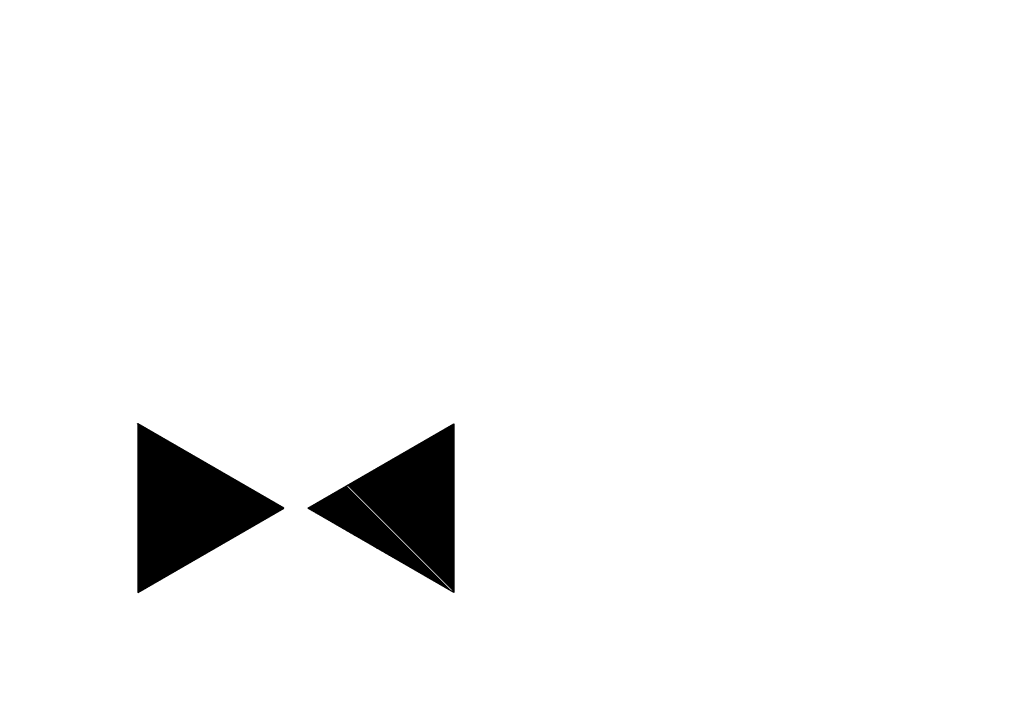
# Model space of a CAD drawing. Extents: x 0 to 1135, y 0 to 420.
# Tile 45 of 50: x 1054 to 1067, y 169 to 178. Entities that reach past the tile are written whole.
import ezdxf

# ---------------------------------------------------------------- set-up
doc = ezdxf.new("R2010")
doc.units = 0
doc.header["$LTSCALE"] = 2
doc.header["$MEASUREMENT"] = 0
doc.linetypes.add('AUSGEZOGEN', pattern=[0])
doc.layers.get('0').update_dxf_attribs({"linetype": 'AUSGEZOGEN'})
doc.layers.add('FBR', color=8, linetype='CONTINUOUS')
doc.layers.add('LEGENDE', color=7, linetype='AUSGEZOGEN')

# ---------------------------------------------------------------- blocks, each defined once
blk = doc.blocks.new('*X19')
at = {"color": 0}
for p, q in [((379.636, 182.407), (379.645, 182.415)), ((379.64, 182.401), (379.654, 182.415)), ((379.643, 182.395), (379.663, 182.415)), ((379.646, 182.39), (379.672, 182.415)), ((379.649, 182.384), (379.68, 182.415)), ((379.653, 182.379), (379.689, 182.415)), ((379.656, 182.373), (379.698, 182.415)), ((379.659, 182.367), (379.707, 182.415)), ((379.662, 182.362), (379.716, 182.415)), ((379.665, 182.356), (379.725, 182.415)), ((379.669, 182.351), (379.733, 182.415)), ((379.672, 182.345), (379.742, 182.415)), ((379.675, 182.339), (379.751, 182.415)), ((379.678, 182.334), (379.76, 182.415)), ((379.682, 182.328), (379.769, 182.415)), ((379.685, 182.323), (379.778, 182.415)), ((379.688, 182.317), (379.786, 182.415)), ((379.691, 182.311), (379.795, 182.415)), ((379.695, 182.306), (379.804, 182.415)), ((379.698, 182.3), (379.813, 182.415)), ((379.701, 182.295), (379.822, 182.415)), ((379.704, 182.289), (379.831, 182.415)), ((379.708, 182.283), (379.839, 182.415)), ((379.711, 182.278), (379.848, 182.415)), ((379.714, 182.272), (379.857, 182.415)), ((379.717, 182.267), (379.866, 182.415)), ((379.72, 182.261), (379.875, 182.415)), ((379.724, 182.255), (379.884, 182.415)), ((379.727, 182.25), (379.892, 182.415)), ((379.73, 182.244), (379.901, 182.415)), ((379.733, 182.239), (379.91, 182.415)), ((379.737, 182.233), (379.919, 182.415)), ((379.74, 182.227), (379.928, 182.415)), ((379.743, 182.222), (379.937, 182.415)), ((379.746, 182.216), (379.946, 182.415)), ((379.75, 182.21), (379.954, 182.415)), ((379.753, 182.205), (379.963, 182.415)), ((379.756, 182.199), (379.972, 182.415)), ((379.759, 182.194), (379.981, 182.415)), ((379.763, 182.188), (379.99, 182.415)), ((379.766, 182.182), (379.999, 182.415)), ((379.769, 182.177), (380.007, 182.415)), ((379.772, 182.171), (380.016, 182.415)), ((379.775, 182.166), (380.025, 182.415)), ((379.779, 182.16), (380.034, 182.415)), ((379.782, 182.154), (380.043, 182.415)), ((379.785, 182.149), (380.052, 182.415)), ((379.788, 182.143), (380.06, 182.415)), ((379.792, 182.138), (380.069, 182.415)), ((379.795, 182.132), (380.078, 182.415)), ((379.798, 182.126), (380.087, 182.415)), ((379.801, 182.121), (380.096, 182.415)), ((379.805, 182.115), (380.105, 182.415)), ((379.808, 182.11), (380.113, 182.415)), ((379.811, 182.104), (380.122, 182.415)), ((379.814, 182.098), (380.131, 182.415)), ((379.818, 182.093), (380.14, 182.415)), ((379.821, 182.087), (380.149, 182.415)), ((379.824, 182.082), (380.158, 182.415)), ((379.827, 182.076), (380.166, 182.415)), ((379.83, 182.07), (380.175, 182.415)), ((379.834, 182.065), (380.184, 182.415)), ((379.837, 182.059), (380.193, 182.415)), ((379.84, 182.054), (380.202, 182.415)), ((379.843, 182.048), (380.211, 182.415)), ((379.847, 182.042), (380.22, 182.415)), ((379.85, 182.037), (380.228, 182.415)), ((379.853, 182.031), (380.237, 182.415)), ((379.856, 182.026), (380.246, 182.415)), ((379.86, 182.02), (380.255, 182.415)), ((379.863, 182.014), (380.264, 182.415)), ((379.866, 182.009), (380.273, 182.415)), ((379.869, 182.003), (380.281, 182.415)), ((379.873, 181.998), (380.29, 182.415)), ((379.876, 181.992), (380.299, 182.415)), ((379.879, 181.986), (380.308, 182.415)), ((379.882, 181.981), (380.317, 182.415)), ((379.885, 181.975), (380.326, 182.415)), ((379.889, 181.97), (380.334, 182.415)), ((379.892, 181.964), (380.343, 182.415)), ((379.895, 181.958), (380.352, 182.415)), ((379.898, 181.953), (380.361, 182.415)), ((379.902, 181.947), (380.37, 182.415)), ((379.905, 181.942), (380.379, 182.415)), ((379.908, 181.936), (380.387, 182.415)), ((379.911, 181.93), (380.396, 182.415)), ((379.915, 181.925), (380.405, 182.415)), ((379.918, 181.919), (380.414, 182.415)), ((379.921, 181.914), (380.423, 182.415)), ((379.924, 181.908), (380.432, 182.415)), ((379.928, 181.902), (380.44, 182.415)), ((379.931, 181.897), (380.449, 182.415)), ((379.934, 181.891), (380.458, 182.415)), ((379.937, 181.885), (380.467, 182.415)), ((379.94, 181.88), (380.476, 182.415)), ((379.944, 181.874), (380.485, 182.415)), ((379.947, 181.869), (380.494, 182.415)), ((379.95, 181.863), (380.502, 182.415)), ((379.953, 181.857), (380.511, 182.415)), ((379.957, 181.852), (380.52, 182.415)), ((379.96, 181.846), (380.529, 182.415)), ((379.963, 181.841), (380.538, 182.415)), ((379.966, 181.835), (380.547, 182.415)), ((379.97, 181.829), (380.555, 182.415)), ((379.973, 181.824), (380.564, 182.415)), ((379.976, 181.818), (380.573, 182.415)), ((379.979, 181.813), (380.582, 182.415)), ((379.983, 181.807), (380.591, 182.415)), ((379.986, 181.801), (380.6, 182.415)), ((379.989, 181.796), (380.608, 182.415)), ((379.992, 181.79), (380.617, 182.415)), ((379.995, 181.785), (380.626, 182.415)), ((379.999, 181.779), (380.635, 182.415)), ((380.002, 181.773), (380.644, 182.415)), ((380.005, 181.768), (380.653, 182.415)), ((380.008, 181.762), (380.661, 182.415)), ((380.012, 181.757), (380.67, 182.415)), ((380.015, 181.751), (380.679, 182.415)), ((380.018, 181.745), (380.688, 182.415)), ((380.021, 181.74), (380.697, 182.415)), ((380.025, 181.734), (380.706, 182.415)), ((380.028, 181.729), (380.714, 182.415)), ((380.031, 181.723), (380.723, 182.415)), ((380.034, 181.717), (380.732, 182.415)), ((380.038, 181.712), (380.741, 182.415)), ((380.041, 181.706), (380.75, 182.415)), ((380.044, 181.701), (380.759, 182.415)), ((380.047, 181.695), (380.768, 182.415)), ((380.05, 181.689), (380.776, 182.415)), ((380.054, 181.684), (380.785, 182.415)), ((380.057, 181.678), (380.794, 182.415)), ((380.06, 181.673), (380.803, 182.415)), ((380.063, 181.667), (380.812, 182.415)), ((380.067, 181.661), (380.821, 182.415)), ((380.07, 181.656), (380.829, 182.415)), ((380.073, 181.65), (380.838, 182.415)), ((380.076, 181.645), (380.847, 182.415)), ((380.08, 181.639), (380.856, 182.415)), ((380.083, 181.633), (380.865, 182.415)), ((380.086, 181.628), (380.874, 182.415)), ((380.089, 181.622), (380.882, 182.415)), ((380.093, 181.617), (380.891, 182.415)), ((380.096, 181.611), (380.9, 182.415)), ((380.099, 181.605), (380.909, 182.415)), ((380.102, 181.6), (380.918, 182.415)), ((380.105, 181.594), (380.927, 182.415)), ((380.109, 181.588), (380.935, 182.415)), ((380.112, 181.583), (380.944, 182.415)), ((380.115, 181.577), (380.953, 182.415)), ((380.118, 181.572), (380.962, 182.415)), ((380.122, 181.566), (380.971, 182.415)), ((380.125, 181.56), (380.98, 182.415)), ((380.128, 181.555), (380.988, 182.415)), ((380.131, 181.549), (380.997, 182.415)), ((380.135, 181.544), (381.006, 182.415)), ((380.138, 181.538), (381.015, 182.415)), ((380.141, 181.532), (381.024, 182.415)), ((380.144, 181.527), (381.033, 182.415)), ((380.148, 181.521), (381.042, 182.415)), ((380.151, 181.516), (381.05, 182.415)), ((380.154, 181.51), (381.059, 182.415)), ((380.157, 181.504), (381.068, 182.415)), ((380.16, 181.499), (381.077, 182.415)), ((380.164, 181.493), (381.086, 182.415)), ((380.167, 181.488), (381.095, 182.415)), ((380.17, 181.482), (381.103, 182.415)), ((380.173, 181.476), (381.112, 182.415)), ((380.177, 181.471), (381.121, 182.415)), ((380.18, 181.465), (381.13, 182.415)), ((380.183, 181.46), (381.139, 182.415)), ((380.186, 181.454), (381.148, 182.415)), ((380.19, 181.448), (381.156, 182.415)), ((380.193, 181.443), (381.165, 182.415)), ((380.196, 181.437), (381.174, 182.415)), ((380.199, 181.432), (381.183, 182.415)), ((380.203, 181.426), (381.192, 182.415)), ((380.206, 181.42), (381.201, 182.415)), ((380.209, 181.415), (381.209, 182.415)), ((380.212, 181.409), (381.218, 182.415)), ((380.215, 181.404), (381.227, 182.415)), ((380.219, 181.398), (381.236, 182.415)), ((380.222, 181.392), (381.245, 182.415)), ((380.225, 181.387), (381.254, 182.415)), ((380.228, 181.381), (381.262, 182.415)), ((380.232, 181.376), (381.271, 182.415)), ((380.235, 181.37), (381.28, 182.415)), ((380.238, 181.364), (381.289, 182.415)), ((380.241, 181.359), (381.298, 182.415)), ((380.245, 181.353), (381.307, 182.415)), ((380.248, 181.348), (381.316, 182.415)), ((380.251, 181.342), (381.324, 182.415)), ((380.254, 181.336), (381.333, 182.415)), ((380.258, 181.331), (381.342, 182.415)), ((380.261, 181.325), (381.351, 182.415)), ((380.27, 181.308), (381.344, 182.382)), ((380.274, 181.303), (381.332, 182.361)), ((380.277, 181.297), (381.32, 182.34)), ((380.28, 181.292), (381.308, 182.32)), ((380.283, 181.286), (381.296, 182.299)), ((380.287, 181.28), (381.284, 182.278)), ((380.29, 181.275), (381.272, 182.257)), ((380.293, 181.269), (381.26, 182.236)), ((380.296, 181.263), (381.248, 182.215)), ((380.3, 181.258), (381.236, 182.194)), ((380.303, 181.252), (381.224, 182.173)), ((380.306, 181.247), (381.212, 182.152)), ((380.309, 181.241), (381.2, 182.131)), ((380.313, 181.235), (381.187, 182.11)), ((380.316, 181.23), (381.175, 182.089)), ((380.319, 181.224), (381.163, 182.069)), ((380.322, 181.219), (381.151, 182.048)), ((380.325, 181.213), (381.139, 182.027)), ((380.329, 181.207), (381.127, 182.006)), ((380.332, 181.202), (381.115, 181.985)), ((380.335, 181.196), (381.103, 181.964)), ((380.338, 181.191), (381.091, 181.943)), ((380.342, 181.185), (381.079, 181.922)), ((380.345, 181.179), (381.067, 181.901)), ((380.348, 181.174), (381.055, 181.88)), ((380.351, 181.168), (381.043, 181.859)), ((380.355, 181.163), (381.031, 181.839)), ((380.358, 181.157), (381.018, 181.818)), ((380.361, 181.151), (381.006, 181.797)), ((380.364, 181.146), (380.994, 181.776)), ((380.368, 181.14), (380.982, 181.755)), ((380.371, 181.135), (380.97, 181.734)), ((380.374, 181.129), (380.958, 181.713)), ((380.377, 181.123), (380.946, 181.692)), ((380.38, 181.118), (380.934, 181.671)), ((380.384, 181.112), (380.922, 181.65)), ((380.387, 181.107), (380.91, 181.629)), ((380.39, 181.101), (380.898, 181.608)), ((380.393, 181.095), (380.886, 181.588)), ((380.397, 181.09), (380.874, 181.567)), ((380.4, 181.084), (380.861, 181.546)), ((380.403, 181.079), (380.849, 181.525)), ((380.406, 181.073), (380.837, 181.504)), ((380.41, 181.067), (380.825, 181.483)), ((380.413, 181.062), (380.813, 181.462)), ((380.416, 181.056), (380.801, 181.441)), ((380.419, 181.051), (380.789, 181.42)), ((380.423, 181.045), (380.777, 181.399)), ((380.426, 181.039), (380.765, 181.378)), ((380.429, 181.034), (380.753, 181.358)), ((380.432, 181.028), (380.741, 181.337)), ((380.435, 181.023), (380.729, 181.316)), ((380.439, 181.017), (380.717, 181.295)), ((380.442, 181.011), (380.705, 181.274)), ((380.445, 181.006), (380.692, 181.253)), ((380.448, 181), (380.68, 181.232)), ((380.452, 180.995), (380.668, 181.211)), ((380.455, 180.989), (380.656, 181.19)), ((380.458, 180.983), (380.644, 181.169)), ((380.461, 180.978), (380.632, 181.148)), ((380.465, 180.972), (380.62, 181.127)), ((380.468, 180.966), (380.608, 181.107)), ((380.471, 180.961), (380.596, 181.086)), ((380.474, 180.955), (380.584, 181.065)), ((380.478, 180.95), (380.572, 181.044)), ((380.481, 180.944), (380.56, 181.023)), ((380.484, 180.938), (380.548, 181.002)), ((380.487, 180.933), (380.535, 180.981)), ((380.49, 180.927), (380.523, 180.96)), ((380.494, 180.922), (380.511, 180.939)), ((380.365, 180.44), (380.533, 180.607)), ((380.377, 180.461), (380.53, 180.613)), ((380.389, 180.481), (380.526, 180.618)), ((380.401, 180.502), (380.523, 180.624)), ((380.414, 180.523), (380.52, 180.63)), ((380.426, 180.544), (380.517, 180.635)), ((380.438, 180.565), (380.513, 180.641)), ((380.45, 180.586), (380.51, 180.646)), ((380.462, 180.607), (380.507, 180.652)), ((380.474, 180.628), (380.504, 180.658)), ((380.486, 180.649), (380.5, 180.663)), ((380.148, 180.063), (380.591, 180.506)), ((380.16, 180.084), (380.588, 180.512)), ((380.172, 180.105), (380.585, 180.518)), ((380.184, 180.126), (380.581, 180.523)), ((380.196, 180.147), (380.578, 180.529)), ((380.208, 180.168), (380.575, 180.534)), ((380.22, 180.189), (380.572, 180.54)), ((380.232, 180.21), (380.568, 180.546)), ((380.245, 180.231), (380.565, 180.551)), ((380.257, 180.251), (380.562, 180.557)), ((380.269, 180.272), (380.559, 180.562)), ((380.281, 180.293), (380.555, 180.568)), ((380.293, 180.314), (380.552, 180.574)), ((380.305, 180.335), (380.549, 180.579)), ((380.317, 180.356), (380.546, 180.585)), ((380.329, 180.377), (380.543, 180.59)), ((380.341, 180.398), (380.539, 180.596)), ((380.353, 180.419), (380.536, 180.602)), ((379.931, 179.687), (380.649, 180.406)), ((379.943, 179.708), (380.646, 180.411)), ((379.955, 179.729), (380.643, 180.417)), ((379.967, 179.75), (380.64, 180.422)), ((379.979, 179.77), (380.636, 180.428)), ((379.991, 179.791), (380.633, 180.434)), ((380.003, 179.812), (380.63, 180.439)), ((380.015, 179.833), (380.627, 180.445)), ((380.027, 179.854), (380.623, 180.45)), ((380.039, 179.875), (380.62, 180.456)), ((380.051, 179.896), (380.617, 180.462)), ((380.063, 179.917), (380.614, 180.467)), ((380.075, 179.938), (380.61, 180.473)), ((380.088, 179.959), (380.607, 180.478)), ((380.1, 179.98), (380.604, 180.484)), ((380.112, 180), (380.601, 180.49)), ((380.124, 180.021), (380.598, 180.495)), ((380.136, 180.042), (380.594, 180.501)), ((379.713, 179.31), (380.708, 180.305)), ((379.725, 179.331), (380.704, 180.31)), ((379.737, 179.352), (380.701, 180.316)), ((379.749, 179.373), (380.698, 180.321)), ((379.762, 179.394), (380.695, 180.327)), ((379.774, 179.415), (380.691, 180.333)), ((379.786, 179.436), (380.688, 180.338)), ((379.798, 179.457), (380.685, 180.344)), ((379.81, 179.478), (380.682, 180.349)), ((379.822, 179.499), (380.678, 180.355)), ((379.834, 179.519), (380.675, 180.361)), ((379.846, 179.54), (380.672, 180.366)), ((379.858, 179.561), (380.669, 180.372)), ((379.87, 179.582), (380.665, 180.378)), ((379.882, 179.603), (380.662, 180.383)), ((379.894, 179.624), (380.659, 180.389)), ((379.906, 179.645), (380.656, 180.394)), ((379.919, 179.666), (380.653, 180.4)), ((379.629, 179.164), (380.73, 180.265)), ((379.641, 179.185), (380.727, 180.271)), ((379.642, 179.169), (380.733, 180.26)), ((379.651, 179.169), (380.737, 180.254)), ((379.653, 179.206), (380.724, 180.277)), ((379.66, 179.169), (380.74, 180.249)), ((379.665, 179.227), (380.72, 180.282)), ((379.669, 179.169), (380.743, 180.243)), ((379.677, 179.248), (380.717, 180.288)), ((379.678, 179.169), (380.746, 180.237)), ((379.686, 179.169), (380.75, 180.232)), ((379.689, 179.269), (380.714, 180.293)), ((379.695, 179.169), (380.753, 180.226)), ((379.701, 179.289), (380.711, 180.299)), ((379.704, 179.169), (380.756, 180.221)), ((379.713, 179.169), (380.759, 180.215)), ((379.722, 179.169), (380.763, 180.209)), ((379.731, 179.169), (380.766, 180.204)), ((379.739, 179.169), (380.769, 180.198)), ((379.748, 179.169), (380.772, 180.193)), ((379.757, 179.169), (380.775, 180.187)), ((379.766, 179.169), (380.779, 180.181)), ((379.775, 179.169), (380.782, 180.176)), ((379.784, 179.169), (380.785, 180.17)), ((379.792, 179.169), (380.788, 180.165)), ((379.801, 179.169), (380.792, 180.159)), ((379.81, 179.169), (380.795, 180.153)), ((379.819, 179.169), (380.798, 180.148)), ((379.828, 179.169), (380.801, 180.142)), ((379.837, 179.169), (380.805, 180.137)), ((379.845, 179.169), (380.808, 180.131)), ((379.854, 179.169), (380.811, 180.125)), ((379.863, 179.169), (380.814, 180.12)), ((379.872, 179.169), (380.818, 180.114)), ((379.881, 179.169), (380.821, 180.109)), ((379.89, 179.169), (380.824, 180.103)), ((379.899, 179.169), (380.827, 180.097)), ((379.907, 179.169), (380.83, 180.092)), ((379.916, 179.169), (380.834, 180.086)), ((379.925, 179.169), (380.837, 180.081)), ((379.934, 179.169), (380.84, 180.075)), ((379.943, 179.169), (380.843, 180.069)), ((379.952, 179.169), (380.847, 180.064)), ((379.96, 179.169), (380.85, 180.058)), ((379.969, 179.169), (380.853, 180.052)), ((379.978, 179.169), (380.856, 180.047)), ((379.987, 179.169), (380.86, 180.041)), ((379.996, 179.169), (380.863, 180.036)), ((380.005, 179.169), (380.866, 180.03)), ((380.013, 179.169), (380.869, 180.024)), ((380.022, 179.169), (380.873, 180.019)), ((380.031, 179.169), (380.876, 180.013)), ((380.04, 179.169), (380.879, 180.008)), ((380.049, 179.169), (380.882, 180.002)), ((380.058, 179.169), (380.885, 179.996)), ((380.066, 179.169), (380.889, 179.991)), ((380.075, 179.169), (380.892, 179.985)), ((380.084, 179.169), (380.895, 179.98)), ((380.093, 179.169), (380.898, 179.974)), ((380.102, 179.169), (380.902, 179.968)), ((380.111, 179.169), (380.905, 179.963)), ((380.119, 179.169), (380.908, 179.957)), ((380.128, 179.169), (380.911, 179.952)), ((380.137, 179.169), (380.915, 179.946)), ((380.146, 179.169), (380.918, 179.94)), ((380.155, 179.169), (380.921, 179.935)), ((380.164, 179.169), (380.924, 179.929)), ((380.173, 179.169), (380.928, 179.924)), ((380.181, 179.169), (380.931, 179.918)), ((380.19, 179.169), (380.934, 179.912)), ((380.199, 179.169), (380.937, 179.907)), ((380.208, 179.169), (380.94, 179.901)), ((380.217, 179.169), (380.944, 179.896)), ((380.226, 179.169), (380.947, 179.89)), ((380.234, 179.169), (380.95, 179.884)), ((380.243, 179.169), (380.953, 179.879)), ((380.252, 179.169), (380.957, 179.873)), ((380.261, 179.169), (380.96, 179.868)), ((380.27, 179.169), (380.963, 179.862)), ((380.279, 179.169), (380.966, 179.856)), ((380.287, 179.169), (380.97, 179.851)), ((380.296, 179.169), (380.973, 179.845)), ((380.305, 179.169), (380.976, 179.84)), ((380.314, 179.169), (380.979, 179.834)), ((380.323, 179.169), (380.983, 179.828)), ((380.332, 179.169), (380.986, 179.823)), ((380.34, 179.169), (380.989, 179.817)), ((380.349, 179.169), (380.992, 179.812)), ((380.358, 179.169), (380.995, 179.806)), ((380.367, 179.169), (380.999, 179.8)), ((380.376, 179.169), (381.002, 179.795)), ((380.385, 179.169), (381.005, 179.789)), ((380.394, 179.169), (381.008, 179.784)), ((380.402, 179.169), (381.012, 179.778)), ((380.411, 179.169), (381.015, 179.772)), ((380.42, 179.169), (381.018, 179.767)), ((380.429, 179.169), (381.021, 179.761)), ((380.438, 179.169), (381.025, 179.756)), ((380.447, 179.169), (381.028, 179.75)), ((380.455, 179.169), (381.031, 179.744)), ((380.464, 179.169), (381.034, 179.739)), ((380.473, 179.169), (381.038, 179.733)), ((380.482, 179.169), (381.041, 179.727)), ((380.491, 179.169), (381.044, 179.722)), ((380.5, 179.169), (381.047, 179.716)), ((380.508, 179.169), (381.05, 179.711)), ((380.517, 179.169), (381.054, 179.705)), ((380.526, 179.169), (381.057, 179.699)), ((380.535, 179.169), (381.06, 179.694)), ((380.544, 179.169), (381.063, 179.688)), ((380.553, 179.169), (381.067, 179.683)), ((380.561, 179.169), (381.07, 179.677)), ((380.57, 179.169), (381.073, 179.671)), ((380.579, 179.169), (381.076, 179.666)), ((380.588, 179.169), (381.08, 179.66)), ((380.597, 179.169), (381.083, 179.655)), ((380.606, 179.169), (381.086, 179.649)), ((380.614, 179.169), (381.089, 179.643)), ((380.623, 179.169), (381.093, 179.638)), ((380.632, 179.169), (381.096, 179.632)), ((380.641, 179.169), (381.099, 179.627)), ((380.65, 179.169), (381.102, 179.621)), ((380.659, 179.169), (381.105, 179.615)), ((380.668, 179.169), (381.109, 179.61)), ((380.676, 179.169), (381.112, 179.604)), ((380.685, 179.169), (381.115, 179.599)), ((380.694, 179.169), (381.118, 179.593)), ((380.703, 179.169), (381.122, 179.587)), ((380.712, 179.169), (381.125, 179.582)), ((380.721, 179.169), (381.128, 179.576)), ((380.729, 179.169), (381.131, 179.571)), ((380.738, 179.169), (381.135, 179.565)), ((380.747, 179.169), (381.138, 179.559)), ((380.756, 179.169), (381.141, 179.554)), ((380.765, 179.169), (381.144, 179.548)), ((380.774, 179.169), (381.148, 179.543)), ((380.782, 179.169), (381.151, 179.537)), ((380.791, 179.169), (381.154, 179.531)), ((380.8, 179.169), (381.157, 179.526)), ((380.809, 179.169), (381.16, 179.52)), ((380.818, 179.169), (381.164, 179.515)), ((380.827, 179.169), (381.167, 179.509)), ((380.835, 179.169), (381.17, 179.503)), ((380.844, 179.169), (381.173, 179.498)), ((380.853, 179.169), (381.177, 179.492)), ((380.862, 179.169), (381.18, 179.487)), ((380.871, 179.169), (381.183, 179.481)), ((380.88, 179.169), (381.186, 179.475)), ((380.888, 179.169), (381.19, 179.47)), ((380.897, 179.169), (381.193, 179.464)), ((380.906, 179.169), (381.196, 179.459)), ((380.915, 179.169), (381.199, 179.453)), ((380.924, 179.169), (381.203, 179.447)), ((380.933, 179.169), (381.206, 179.442)), ((380.942, 179.169), (381.209, 179.436)), ((380.95, 179.169), (381.212, 179.43)), ((380.959, 179.169), (381.215, 179.425)), ((380.968, 179.169), (381.219, 179.419)), ((380.977, 179.169), (381.222, 179.414)), ((380.986, 179.169), (381.225, 179.408)), ((380.995, 179.169), (381.228, 179.402)), ((381.003, 179.169), (381.232, 179.397)), ((381.012, 179.169), (381.235, 179.391)), ((381.021, 179.169), (381.238, 179.386)), ((381.03, 179.169), (381.241, 179.38)), ((381.039, 179.169), (381.245, 179.374)), ((381.048, 179.169), (381.248, 179.369)), ((381.056, 179.169), (381.251, 179.363)), ((381.065, 179.169), (381.254, 179.358)), ((381.074, 179.169), (381.258, 179.352)), ((381.083, 179.169), (381.261, 179.346)), ((381.092, 179.169), (381.264, 179.341)), ((381.101, 179.169), (381.267, 179.335)), ((381.109, 179.169), (381.27, 179.33)), ((381.118, 179.169), (381.274, 179.324)), ((381.127, 179.169), (381.277, 179.318)), ((381.136, 179.169), (381.28, 179.313)), ((381.145, 179.169), (381.283, 179.307)), ((381.154, 179.169), (381.287, 179.302)), ((381.162, 179.169), (381.29, 179.296)), ((381.171, 179.169), (381.293, 179.29)), ((381.18, 179.169), (381.296, 179.285)), ((381.189, 179.169), (381.3, 179.279)), ((381.198, 179.169), (381.303, 179.274)), ((381.207, 179.169), (381.306, 179.268)), ((381.216, 179.169), (381.309, 179.262)), ((381.224, 179.169), (381.313, 179.257)), ((381.233, 179.169), (381.316, 179.251)), ((381.242, 179.169), (381.319, 179.246)), ((381.251, 179.169), (381.322, 179.24)), ((381.26, 179.169), (381.325, 179.234)), ((381.269, 179.169), (381.329, 179.229)), ((381.277, 179.169), (381.332, 179.223)), ((381.286, 179.169), (381.335, 179.218)), ((381.295, 179.169), (381.338, 179.212)), ((381.304, 179.169), (381.342, 179.206)), ((381.313, 179.169), (381.345, 179.201)), ((381.322, 179.169), (381.348, 179.195)), ((381.33, 179.169), (381.351, 179.19)), ((381.339, 179.169), (381.355, 179.184)), ((381.348, 179.169), (381.358, 179.178))]:
    blk.add_line(p, q, dxfattribs=at)
blk = doc.blocks.new('TIEFP')
at = {"color": 0}
for points in [[(0.005, 0.151), (-1.131, 2.118), (1.141, 2.118)], [(0.005, -0.172), (-1.131, -2.139), (1.141, -2.139)]]:
    blk.add_lwpolyline(points, close=True, dxfattribs=at)
at = {"color": 0, "xscale": 1.311372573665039, "yscale": 1.311372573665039, "zscale": 1.311372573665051}
blk.add_blockref('*X19', (-498.969, -237.096), dxfattribs=at)

msp = doc.modelspace()

# ---------------------------------------------------------------- linework, layer by layer
at = {"layer": 'FBR'}
for points in [[(88.009, 187.528, 0), (104.839, 188.975, 0), (166.439, 194.269, -0.000002), (228.71, 199.62, 0.000002), (290.98, 204.971, 0.000001), (321.649, 207.607, 0.000001), (340.796, 209.253, 0.000002), (353.251, 210.323, -0.000001), (365.705, 211.394, -0.000007)], [(87.666, 191.514, 0), (104.497, 192.96, 0), (166.097, 198.254, -0.000002), (228.367, 203.605, 0.000002), (290.638, 208.957, 0.000001), (321.307, 211.592, 0.000001), (340.454, 213.238, 0.000002), (352.908, 214.308, -0.000001), (365.363, 215.379, -0.000007)], [(377.816, 216.449, 0.000001), (390.27, 217.519, 0.000044)], [(378.159, 212.464, 0.000001), (390.613, 213.534, 0.000044)]]:
    msp.add_lwpolyline(points, format="xyb", dxfattribs=at)

# ---------------------------------------------------------------- block references
at = {"layer": 'LEGENDE', "rotation": 270}
msp.add_blockref('TIEFP', (1057.896, 171.784), dxfattribs=at)

doc.saveas('drawing.dxf')
